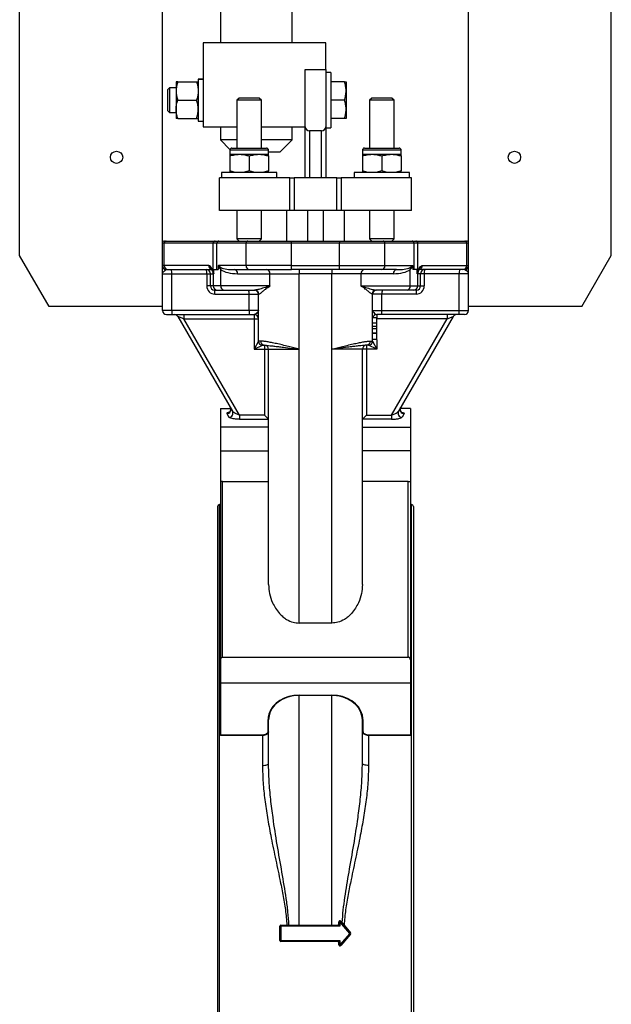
# Model space of a CAD drawing. Header units: millimetres. Extents: x 757 to 3489, y -202 to 2655.
# Tile 12 of 39: x 2398 to 2688, y 874 to 1356. Entities that reach past the tile are written whole.
import ezdxf

# ---------------------------------------------------------------- set-up
doc = ezdxf.new("R2010")
doc.units = ezdxf.units.MM

msp = doc.modelspace()

# ---------------------------------------------------------------- linework, layer by layer
at = {"color": 7, "linetype": 'Continuous', "lineweight": 25}
for p, q in [((2468.16, 1215.64), (2468.16, 1745.64)), ((2618.16, 1215.64), (2618.16, 1745.64)), ((2398.16, 1240.64), (2398.16, 1720.64)), ((2688.16, 1240.64), (2688.16, 1720.64)), ((2496.66, 1701.14), (2496.66, 1344.64)), ((2531.66, 1344.64), (2531.66, 1701.14)), ((2488.16, 1344.64), (2488.16, 1303.64)), ((2548.16, 1344.64), (2488.16, 1344.64)), ((2548.16, 1331.64), (2548.16, 1344.64)), ((2538.16, 1303.64), (2538.16, 1331.64)), ((2538.16, 1331.64), (2548.16, 1331.64)), ((2548.16, 1331.64), (2548.16, 1303.64)), ((2488.16, 1326.94), (2485.66, 1326.94)), ((2485.66, 1326.94), (2488.16, 1326.94)), ((2485.66, 1326.94), (2485.66, 1306.34)), ((2485.66, 1326.94), (2485.66, 1326.94)), ((2485.66, 1326.94), (2488.16, 1326.94)), ((2485.66, 1326.94), (2485.66, 1326.94)), ((2550.66, 1330.14), (2548.16, 1330.14)), ((2550.66, 1330.14), (2550.66, 1303.14)), ((2471.61, 1322.64), (2470.66, 1321.69)), ((2470.66, 1321.69), (2470.66, 1311.59)), ((2474.86, 1322.64), (2471.61, 1322.64)), ((2471.61, 1322.64), (2471.61, 1310.64)), ((2474.86, 1325.64), (2474.86, 1321.14)), ((2474.86, 1321.14), (2474.86, 1312.14)), ((2475.67, 1325.64), (2484.86, 1325.64)), ((2557.36, 1325.64), (2550.66, 1325.64)), ((2558.16, 1325.64), (2558.16, 1321.14)), ((2558.16, 1321.14), (2558.16, 1312.14)), ((2475.67, 1316.64), (2484.86, 1316.64)), ((2505.74, 1317.64), (2504.66, 1316.57)), ((2504.66, 1316.57), (2504.66, 1293.13)), ((2516.66, 1316.57), (2504.66, 1316.57)), ((2506.06, 1317.64), (2505.74, 1317.64)), ((2515.59, 1317.64), (2506.06, 1317.64)), ((2516.66, 1316.57), (2515.59, 1317.64)), ((2516.66, 1293.13), (2516.66, 1316.57)), ((2557.36, 1316.64), (2550.66, 1316.64)), ((2570.74, 1317.64), (2569.66, 1316.57)), ((2569.66, 1316.57), (2569.66, 1293.13)), ((2581.66, 1316.57), (2569.66, 1316.57)), ((2571.06, 1317.64), (2570.74, 1317.64)), ((2580.59, 1317.64), (2571.06, 1317.64)), ((2581.66, 1316.57), (2580.59, 1317.64)), ((2581.66, 1293.13), (2581.66, 1316.57)), ((2470.66, 1311.59), (2471.61, 1310.64)), ((2474.86, 1312.14), (2474.86, 1307.64)), ((2558.16, 1312.14), (2558.16, 1307.64)), ((2471.61, 1310.64), (2474.86, 1310.64)), ((2475.67, 1307.64), (2484.86, 1307.64)), ((2557.36, 1307.64), (2550.66, 1307.64)), ((2485.66, 1306.34), (2488.16, 1306.34)), ((2488.16, 1303.64), (2504.66, 1303.64)), ((2496.66, 1303.64), (2496.66, 1297.14)), ((2516.66, 1303.64), (2538.16, 1303.64)), ((2531.66, 1297.14), (2531.66, 1303.64)), ((2538.16, 1278.63), (2538.16, 1303.64)), ((2548.16, 1303.64), (2548.16, 1278.63)), ((2548.16, 1303.14), (2550.66, 1303.14)), ((2496.66, 1297.14), (2501.25, 1292.55)), ((2504.66, 1297.14), (2496.66, 1297.14)), ((2531.66, 1297.14), (2516.66, 1297.14)), ((2525.66, 1291.14), (2531.66, 1297.14)), ((2546.16, 1301.64), (2540.16, 1301.64)), ((2501.16, 1292.13), (2501.16, 1290.13)), ((2502.16, 1293.13), (2519.16, 1293.13)), ((2520.16, 1290.13), (2520.16, 1292.13)), ((2566.16, 1292.13), (2566.16, 1290.13)), ((2567.16, 1293.13), (2584.16, 1293.13)), ((2585.16, 1290.13), (2585.16, 1292.13)), ((2501.16, 1290.13), (2505.91, 1290.13)), ((2501.16, 1289.29), (2501.16, 1281.98)), ((2505.91, 1290.13), (2515.41, 1290.13)), ((2510.66, 1289.29), (2510.66, 1281.98)), ((2515.41, 1290.13), (2520.16, 1290.13)), ((2525.66, 1291.14), (2520.16, 1291.14)), ((2520.16, 1289.29), (2520.16, 1281.98)), ((2566.16, 1290.13), (2570.91, 1290.13)), ((2566.16, 1289.29), (2566.16, 1281.98)), ((2570.91, 1290.13), (2580.41, 1290.13)), ((2575.66, 1289.29), (2575.66, 1281.98)), ((2580.41, 1290.13), (2585.16, 1290.13)), ((2585.16, 1289.29), (2585.16, 1281.98)), ((2496.16, 1262.63), (2496.16, 1278.63)), ((2530.54, 1278.63), (2496.16, 1278.63)), ((2497.16, 1281.13), (2497.16, 1278.63)), ((2524.16, 1281.13), (2497.16, 1281.13)), ((2524.16, 1278.63), (2524.16, 1281.13)), ((2530.54, 1262.63), (2530.54, 1278.63)), ((2530.54, 1278.63), (2532.66, 1278.63)), ((2532.66, 1278.63), (2532.66, 1262.63)), ((2553.67, 1278.63), (2532.66, 1278.63)), ((2553.67, 1262.63), (2553.67, 1278.63)), ((2553.67, 1278.63), (2555.78, 1278.63)), ((2555.78, 1278.63), (2555.78, 1262.63)), ((2590.16, 1278.63), (2555.78, 1278.63)), ((2562.16, 1281.13), (2562.16, 1278.63)), ((2589.16, 1281.13), (2562.16, 1281.13)), ((2589.16, 1278.63), (2589.16, 1281.13)), ((2590.16, 1262.63), (2590.16, 1278.63)), ((2530.54, 1262.63), (2496.16, 1262.63)), ((2504.66, 1262.63), (2504.66, 1248.72)), ((2516.66, 1248.72), (2516.66, 1262.63)), ((2529.16, 1247.64), (2529.16, 1262.63)), ((2532.66, 1262.63), (2530.54, 1262.63)), ((2553.67, 1262.63), (2532.66, 1262.63)), ((2555.78, 1262.63), (2553.67, 1262.63)), ((2590.16, 1262.63), (2555.78, 1262.63)), ((2557.16, 1262.63), (2557.16, 1247.64)), ((2569.66, 1262.63), (2569.66, 1248.72)), ((2581.66, 1248.72), (2581.66, 1262.63)), ((2504.66, 1248.72), (2505.74, 1247.64)), ((2516.66, 1248.72), (2504.66, 1248.72)), ((2515.59, 1247.64), (2516.66, 1248.72)), ((2569.66, 1248.72), (2570.74, 1247.64)), ((2581.66, 1248.72), (2569.66, 1248.72)), ((2580.59, 1247.64), (2581.66, 1248.72)), ((2469.01, 1246.64), (2468.16, 1246.64)), ((2493, 1246.64), (2469.01, 1246.64)), ((2469.01, 1235.64), (2469.01, 1246.64)), ((2469.16, 1247.64), (2469.98, 1247.64)), ((2469.98, 1247.64), (2493.96, 1247.64)), ((2493, 1232.81), (2493, 1246.64)), ((2494.87, 1246.64), (2493, 1246.64)), ((2493.96, 1247.64), (2495.76, 1247.64)), ((2509.14, 1246.64), (2494.87, 1246.64)), ((2494.87, 1233.64), (2494.87, 1246.64)), ((2495.76, 1247.64), (2510.03, 1247.64)), ((2509.14, 1235.64), (2509.14, 1246.64)), ((2531.41, 1246.64), (2509.14, 1246.64)), ((2510.03, 1247.64), (2531.41, 1247.64)), ((2531.41, 1246.64), (2531.41, 1247.64)), ((2531.41, 1247.64), (2554.91, 1247.64)), ((2531.41, 1235.64), (2531.41, 1246.64)), ((2554.91, 1246.64), (2531.41, 1246.64)), ((2554.91, 1247.64), (2554.91, 1246.64)), ((2554.91, 1247.64), (2576.3, 1247.64)), ((2554.91, 1235.64), (2554.91, 1246.64)), ((2577.19, 1246.64), (2554.91, 1246.64)), ((2576.3, 1247.64), (2590.57, 1247.64)), ((2577.19, 1235.64), (2577.19, 1246.64)), ((2591.46, 1246.64), (2577.19, 1246.64)), ((2590.57, 1247.64), (2592.36, 1247.64)), ((2591.46, 1233.64), (2591.46, 1246.64)), ((2593.33, 1246.64), (2591.46, 1246.64)), ((2592.36, 1247.64), (2616.34, 1247.64)), ((2593.33, 1232.81), (2593.33, 1246.64)), ((2617.31, 1246.64), (2593.33, 1246.64)), ((2616.34, 1247.64), (2617.16, 1247.64)), ((2617.31, 1235.64), (2617.31, 1246.64)), ((2618.16, 1246.64), (2617.31, 1246.64)), ((2412.6, 1215.64), (2398.16, 1240.64)), ((2673.73, 1215.64), (2688.16, 1240.64)), ((2469.01, 1235.64), (2468.2, 1235.64)), ((2490.86, 1235.64), (2469.01, 1235.64)), ((2495.49, 1235.22), (2495.49, 1233.64)), ((2509.14, 1235.64), (2495.55, 1235.64)), ((2531.41, 1235.64), (2509.14, 1235.64)), ((2531.41, 1233.64), (2531.41, 1235.64)), ((2531.41, 1235.64), (2554.91, 1235.64)), ((2554.91, 1233.64), (2554.91, 1235.64)), ((2554.91, 1235.64), (2577.19, 1235.64)), ((2577.19, 1235.64), (2590.77, 1235.64)), ((2590.84, 1235.22), (2590.84, 1233.64)), ((2595.46, 1235.64), (2617.31, 1235.64)), ((2617.31, 1235.64), (2618.13, 1235.64)), ((2468.16, 1231.64), (2472.73, 1231.64)), ((2469.88, 1233.57), (2470.2, 1233.64)), ((2470.2, 1233.64), (2470.95, 1233.64)), ((2470.95, 1233.64), (2492.24, 1233.64)), ((2472.73, 1231.64), (2489.84, 1231.64)), ((2472.73, 1213.64), (2472.73, 1231.64)), ((2489.84, 1231.64), (2491.66, 1231.64)), ((2489.84, 1231.64), (2489.84, 1225.64)), ((2491.66, 1225.64), (2491.66, 1231.64)), ((2493.06, 1231.64), (2493.06, 1225.64)), ((2493.32, 1231.98), (2493.32, 1233.64)), ((2493.32, 1233.64), (2495.49, 1233.64)), ((2496.72, 1225.64), (2496.72, 1233.68)), ((2503.54, 1233.64), (2510.92, 1233.64)), ((2504.98, 1231.64), (2520.79, 1231.64)), ((2510.92, 1233.64), (2531.41, 1233.64)), ((2520.79, 1231.64), (2535.16, 1231.64)), ((2520.79, 1225.64), (2520.79, 1231.64)), ((2554.91, 1233.64), (2531.41, 1233.64)), ((2535.16, 1233.64), (2535.16, 1231.64)), ((2551.16, 1231.64), (2535.16, 1231.64)), ((2535.16, 1194.64), (2535.16, 1231.64)), ((2551.16, 1233.64), (2551.16, 1231.64)), ((2565.53, 1231.64), (2551.16, 1231.64)), ((2551.16, 1194.64), (2551.16, 1231.64)), ((2575.41, 1233.64), (2554.91, 1233.64)), ((2565.53, 1225.64), (2565.53, 1231.64)), ((2581.35, 1231.64), (2565.53, 1231.64)), ((2582.78, 1233.64), (2575.41, 1233.64)), ((2589.61, 1225.64), (2589.61, 1233.68)), ((2593.01, 1233.64), (2590.84, 1233.64)), ((2593.01, 1231.98), (2593.01, 1233.64)), ((2593.26, 1225.64), (2593.26, 1231.64)), ((2615.38, 1233.64), (2594.08, 1233.64)), ((2594.66, 1225.64), (2594.66, 1231.64)), ((2596.49, 1231.64), (2594.66, 1231.64)), ((2596.49, 1231.64), (2596.49, 1225.64)), ((2613.6, 1231.64), (2596.49, 1231.64)), ((2613.6, 1213.64), (2613.6, 1231.64)), ((2618.16, 1231.64), (2613.6, 1231.64)), ((2616.13, 1233.64), (2615.38, 1233.64)), ((2616.44, 1233.57), (2616.13, 1233.64)), ((2491.66, 1225.64), (2489.84, 1225.64)), ((2520.79, 1225.64), (2496.72, 1225.64)), ((2565.53, 1225.64), (2589.61, 1225.64)), ((2594.66, 1225.64), (2596.49, 1225.64)), ((2493.66, 1223.64), (2495.06, 1223.64)), ((2493.84, 1221.64), (2510.6, 1221.64)), ((2495.06, 1223.64), (2498.16, 1223.64)), ((2498.16, 1223.64), (2513.43, 1223.64)), ((2510.6, 1213.64), (2510.6, 1221.64)), ((2510.6, 1221.64), (2515.16, 1221.64)), ((2515.16, 1198.64), (2515.16, 1221.64)), ((2515.16, 1221.64), (2515.41, 1221.64)), ((2571.16, 1221.64), (2570.92, 1221.64)), ((2571.16, 1198.64), (2571.16, 1221.64)), ((2575.73, 1221.64), (2571.16, 1221.64)), ((2588.17, 1223.64), (2572.89, 1223.64)), ((2575.73, 1213.64), (2575.73, 1221.64)), ((2592.49, 1221.64), (2575.73, 1221.64)), ((2591.26, 1223.64), (2588.17, 1223.64)), ((2592.66, 1223.64), (2591.26, 1223.64)), ((2468.16, 1215.64), (2412.6, 1215.64)), ((2468.16, 1213.64), (2468.16, 1215.64)), ((2673.73, 1215.64), (2618.16, 1215.64)), ((2618.16, 1213.64), (2618.16, 1215.64)), ((2472.73, 1213.64), (2468.16, 1213.64)), ((2470.16, 1211.64), (2472.9, 1211.64)), ((2510.6, 1213.64), (2472.73, 1213.64)), ((2472.9, 1211.64), (2510.77, 1211.64)), ((2478.63, 1209.64), (2475.74, 1210.64)), ((2475.74, 1210.64), (2502.48, 1164.32)), ((2478.63, 1211.64), (2478.63, 1209.64)), ((2515.16, 1213.64), (2510.6, 1213.64)), ((2510.77, 1211.64), (2513.16, 1211.64)), ((2513.16, 1211.64), (2513.16, 1209.64)), ((2571.16, 1213.64), (2575.73, 1213.64)), ((2575.55, 1211.64), (2573.16, 1211.64)), ((2613.42, 1211.64), (2575.55, 1211.64)), ((2575.73, 1213.64), (2613.6, 1213.64)), ((2610.59, 1210.64), (2583.84, 1164.32)), ((2607.7, 1211.64), (2607.7, 1209.64)), ((2607.7, 1209.64), (2610.59, 1210.64)), ((2616.16, 1211.64), (2613.42, 1211.64)), ((2613.6, 1213.64), (2618.16, 1213.64)), ((2478.63, 1209.64), (2513.16, 1209.64)), ((2505.95, 1162.32), (2478.63, 1209.64)), ((2513.16, 1209.64), (2515.16, 1209.64)), ((2513.16, 1209.64), (2513.16, 1194.64)), ((2573.16, 1210.04), (2571.16, 1210.04)), ((2573.16, 1207.44), (2571.16, 1207.44)), ((2573.16, 1207.41), (2571.16, 1207.41)), ((2573.16, 1205.75), (2571.16, 1205.75)), ((2607.7, 1209.64), (2573.16, 1209.64)), ((2573.16, 1204.71), (2573.16, 1205.75)), ((2580.38, 1162.32), (2607.7, 1209.64)), ((2573.16, 1204.71), (2571.16, 1204.71)), ((2573.16, 1202.57), (2571.16, 1202.57)), ((2573.16, 1202.37), (2571.16, 1202.37)), ((2515.16, 1198.64), (2513.16, 1194.64)), ((2513.16, 1194.64), (2517.16, 1196.64)), ((2516.31, 1198.64), (2515.16, 1198.64)), ((2517.16, 1196.64), (2518.19, 1196.64)), ((2518.16, 1196.64), (2518.16, 1194.64)), ((2518.19, 1196.64), (2518.37, 1196.63)), ((2568.13, 1196.64), (2567.93, 1196.63)), ((2569.16, 1196.64), (2568.13, 1196.64)), ((2568.16, 1196.64), (2568.16, 1194.64)), ((2573.16, 1194.64), (2569.16, 1196.64)), ((2570.02, 1198.64), (2571.16, 1198.64)), ((2573.16, 1199.38), (2571.16, 1199.38)), ((2571.16, 1198.64), (2573.16, 1194.64)), ((2513.16, 1194.64), (2518.16, 1194.64)), ((2518.16, 1194.64), (2520.16, 1194.64)), ((2518.16, 1194.64), (2518.16, 1162.32)), ((2520.16, 1194.64), (2535.16, 1194.64)), ((2520.16, 1079.48), (2520.16, 1194.64)), ((2535.16, 1060.56), (2535.16, 1194.64)), ((2566.16, 1194.64), (2551.16, 1194.64)), ((2551.16, 1060.56), (2551.16, 1194.64)), ((2566.16, 1079.48), (2566.16, 1194.64)), ((2568.16, 1194.64), (2566.16, 1194.64)), ((2573.16, 1194.64), (2568.16, 1194.64)), ((2568.16, 1194.64), (2568.16, 1162.32)), ((2496.66, 1165.65), (2501.61, 1165.65)), ((2496.66, 1165.65), (2496.66, 1156.53)), ((2499.71, 1163.17), (2500.75, 1161.38)), ((2505.95, 1162.32), (2505.95, 1160.39)), ((2518.16, 1162.32), (2505.95, 1162.32)), ((2518.16, 1162.32), (2520.1, 1160.39)), ((2568.16, 1162.32), (2566.23, 1160.39)), ((2568.16, 1162.32), (2580.38, 1162.32)), ((2580.38, 1162.32), (2580.38, 1160.39)), ((2589.66, 1165.65), (2584.72, 1165.65)), ((2586.61, 1163.17), (2585.57, 1161.38)), ((2589.66, 1165.65), (2589.66, 1156.53)), ((2505.95, 1160.39), (2520.1, 1160.39)), ((2580.38, 1160.39), (2566.23, 1160.39)), ((2496.66, 1156.53), (2496.66, 1144.96)), ((2520.16, 1156.53), (2496.66, 1156.53)), ((2566.16, 1156.53), (2589.66, 1156.53)), ((2589.66, 1156.53), (2589.66, 1144.96)), ((2496.66, 1144.96), (2520.16, 1144.96)), ((2496.66, 1144.96), (2496.66, 1129.76)), ((2589.66, 1144.96), (2566.16, 1144.96)), ((2589.66, 1144.96), (2589.66, 1129.76)), ((2496.66, 1129.76), (2496.66, 1042.58)), ((2497.66, 1043.9), (2497.66, 1129.95)), ((2497.66, 1129.95), (2520.16, 1129.95)), ((2588.66, 1129.95), (2566.16, 1129.95)), ((2588.66, 1043.9), (2588.66, 1129.95)), ((2589.66, 1129.76), (2589.66, 1042.58)), ((2496.66, 1118.64), (2496.16, 1118.64)), ((2590.16, 1118.64), (2589.66, 1118.64)), ((2495.16, 1117.64), (2495.16, 699.64)), ((2591.16, 1117.64), (2591.16, 699.64)), ((2551.16, 1060.56), (2535.16, 1060.56)), ((2496.66, 1042.58), (2496.66, 1031.21)), ((2497.66, 1043.9), (2588.66, 1043.9)), ((2589.66, 1042.58), (2589.66, 1031.21)), ((2589.66, 1031.21), (2496.66, 1031.21)), ((2496.66, 1031.21), (2496.66, 1005.88)), ((2589.66, 1031.21), (2589.66, 1005.88)), ((2535.16, 1025.34), (2551.16, 1025.34)), ((2535.16, 1025.34), (2535.16, 1025.15)), ((2551.16, 1025.15), (2535.16, 1025.15)), ((2535.16, 912.64), (2535.16, 1025.15)), ((2551.16, 1025.34), (2551.16, 1025.15)), ((2551.16, 912.64), (2551.16, 1025.15)), ((2519.91, 1007.61), (2519.91, 1013.34)), ((2520.16, 992.03), (2520.16, 1013.14)), ((2566.16, 992.03), (2566.16, 1013.14)), ((2566.41, 1013.34), (2566.41, 1007.61)), ((2496.66, 1005.88), (2517.16, 1005.88)), ((2496.66, 1005.57), (2496.66, 1005.88)), ((2517.16, 1005.57), (2496.66, 1005.57)), ((2517.16, 1005.88), (2517.16, 1005.57)), ((2517.16, 1005.57), (2517.16, 990.85)), ((2569.16, 1005.88), (2589.66, 1005.88)), ((2569.16, 1005.88), (2569.16, 1005.57)), ((2569.16, 1005.57), (2569.16, 990.85)), ((2589.66, 1005.57), (2569.16, 1005.57)), ((2589.66, 1005.88), (2589.66, 1005.57)), ((2526.16, 912.14), (2525.66, 912.14)), ((2525.66, 905.14), (2525.66, 912.14)), ((2526.16, 912.64), (2526.16, 912.14)), ((2526.16, 912.64), (2554.16, 912.64)), ((2526.16, 912.14), (2526.16, 905.14)), ((2555.16, 912.14), (2526.16, 912.14)), ((2555.16, 912.14), (2554.16, 912.64)), ((2555.16, 914.29), (2554.66, 914.29)), ((2554.66, 913.14), (2554.66, 914.29)), ((2554.66, 913.14), (2555.16, 912.14)), ((2555.54, 914.62), (2555.16, 914.29)), ((2555.16, 914.29), (2555.16, 912.14)), ((2560, 908.64), (2555.16, 914.29)), ((2555.54, 914.62), (2560.38, 908.97)), ((2555.16, 903), (2560, 908.64)), ((2560.38, 908.32), (2555.54, 902.67)), ((2560, 908.64), (2560.38, 908.97)), ((2560.38, 908.32), (2560, 908.64)), ((2525.66, 905.14), (2526.16, 905.14)), ((2526.16, 905.14), (2526.16, 904.64)), ((2526.16, 905.14), (2555.16, 905.14)), ((2554.16, 904.64), (2526.16, 904.64)), ((2554.16, 904.64), (2555.16, 905.14)), ((2555.16, 905.14), (2554.66, 904.14)), ((2554.66, 903), (2554.66, 904.14)), ((2554.66, 903), (2555.16, 903)), ((2555.16, 905.14), (2555.16, 903)), ((2555.16, 903), (2555.54, 902.67))]:
    msp.add_line(p, q, dxfattribs=at)
at = {"color": 8, "linetype": 'Continuous', "lineweight": 25}
for p, q in [((2540.16, 1301.64), (2540.16, 1278.63)), ((2546.16, 1278.63), (2546.16, 1301.64)), ((2520.16, 1292.13), (2501.16, 1292.13)), ((2585.16, 1292.13), (2566.16, 1292.13)), ((2539.16, 1262.63), (2539.16, 1247.64)), ((2547.16, 1247.64), (2547.16, 1262.63)), ((2491.66, 1231.64), (2493.06, 1231.64)), ((2492.93, 1232.48), (2493.02, 1232.23)), ((2493.06, 1231.64), (2493.29, 1231.64)), ((2593.26, 1231.64), (2593.03, 1231.64)), ((2594.66, 1231.64), (2593.26, 1231.64)), ((2593.4, 1232.48), (2593.3, 1232.23)), ((2493.06, 1225.64), (2491.66, 1225.64)), ((2496.72, 1225.64), (2493.06, 1225.64)), ((2589.61, 1225.64), (2593.26, 1225.64)), ((2593.26, 1225.64), (2594.66, 1225.64)), ((2573.16, 1211.64), (2573.16, 1209.78)), ((2573.16, 1199.21), (2573.16, 1194.64)), ((2496.16, 698.64), (2496.16, 1118.64)), ((2590.16, 698.64), (2590.16, 1118.64))]:
    msp.add_line(p, q, dxfattribs=at)
at = {"color": 7, "linetype": 'Continuous', "lineweight": 25, "flags": 128}
for points in [[(2470.2, 1233.64), (2469.81, 1233.68), (2469.71, 1233.7)], [(2517.16, 990.85), (2517.75, 990.88), (2518.31, 990.94), (2518.83, 991.05), (2519.28, 991.2), (2519.66, 991.38), (2519.93, 991.58), (2520.11, 991.8), (2520.16, 992.03)], [(2569.16, 990.85), (2568.58, 990.88), (2568.01, 990.94), (2567.5, 991.05), (2567.04, 991.2), (2566.67, 991.38), (2566.39, 991.58), (2566.22, 991.8), (2566.16, 992.03)]]:
    msp.add_lwpolyline(points, dxfattribs=at)
at = {"color": 7, "linetype": 'Continuous', "lineweight": 25}
for centre in [(2445.66, 1288.64), (2640.66, 1288.64)]:
    msp.add_circle(centre, 3, dxfattribs=at)
for centre, radius, start, end in [((2540.16, 1303.64), 2, 180, 270), ((2546.16, 1303.64), 2, 270, 0), ((2502.16, 1292.13), 1, 90, 180), ((2519.16, 1292.13), 1, 0, 90), ((2567.16, 1292.13), 1, 90, 180), ((2584.16, 1292.13), 1, 0, 90), ((2469.16, 1246.64), 1, 90, 180), ((2470, 1246.66), 0.983, 91.0102, 180.9758), ((2493.98, 1246.66), 0.983, 91.0102, 180.9758), ((2495.82, 1246.7), 0.95, 93.4891, 183.1084), ((2510.08, 1246.7), 0.95, 93.4891, 183.1084), ((2576.24, 1246.7), 0.95, 356.8916, 86.5109), ((2590.51, 1246.7), 0.95, 356.8916, 86.5109), ((2592.35, 1246.66), 0.983, 359.0242, 88.9898), ((2616.33, 1246.66), 0.983, 359.0242, 88.9898), ((2617.16, 1246.64), 1, 0, 90), ((2470.12, 1235.51), 1.96, 180.6993, 262.9428), ((2470.98, 1235.61), 1.97, 179.0242, 268.9898), ((2494.91, 1234.39), 1.94, 338.5588, 8.0252), ((2511.03, 1235.54), 1.9, 176.8916, 266.5109), ((2575.29, 1235.54), 1.9, 273.4891, 3.1084), ((2591.41, 1234.39), 1.94, 171.9748, 201.4412), ((2615.34, 1235.61), 1.97, 271.0102, 0.9758), ((2616.13, 1235.64), 2, 270.043, 0.043), ((2616.2, 1235.51), 1.96, 277.0572, 359.3007), ((2466.86, 1232.14), 5.89, 355.1662, 14.7959), ((2489.66, 1231.64), 2, 0, 90), ((2483.97, 1232.14), 5.89, 355.1662, 14.7959), ((2491.06, 1231.64), 2, 0, 23.8999), ((2494.47, 1232.58), 1.49, 171.264, 193.7559), ((2503.2, 1231.89), 1.79, 352.2346, 79.1609), ((2519.02, 1231.89), 1.79, 352.2346, 79.1609), ((2567.31, 1231.89), 1.79, 100.8391, 187.7654), ((2583.12, 1231.89), 1.79, 100.8391, 187.7654), ((2595.26, 1231.64), 2, 155.5572, 180), ((2591.85, 1232.58), 1.49, 346.2441, 8.736), ((2596.66, 1231.64), 2, 90, 180), ((2602.36, 1232.14), 5.89, 165.2041, 184.8338), ((2619.47, 1232.14), 5.89, 165.2041, 184.8338), ((2493.84, 1225.64), 4, 180, 270), ((2493.66, 1225.64), 2, 180, 270), ((2495.06, 1225.64), 2, 180, 270), ((2498.49, 1225.4), 1.79, 172.2346, 259.1609), ((2587.83, 1225.4), 1.79, 280.8391, 7.7654), ((2591.26, 1225.64), 2, 270, 0), ((2592.49, 1225.64), 4, 270, 0), ((2592.66, 1225.64), 2, 270, 0), ((2487.97, 1222.14), 5.89, 355.1662, 14.7959), ((2504.73, 1222.14), 5.89, 355.1662, 14.7959), ((2513.16, 1221.64), 2, 0, 90), ((2513.42, 1221.66), 1.99, 359.6496, 89.6452), ((2572.91, 1221.66), 1.99, 90.3548, 180.3504), ((2573.16, 1221.64), 2, 90, 180), ((2581.59, 1222.14), 5.89, 165.2041, 184.8338), ((2598.36, 1222.14), 5.89, 165.2041, 184.8338), ((2470.16, 1213.64), 2, 180, 270), ((2478.59, 1213.15), 5.89, 175.1662, 194.7959), ((2474.01, 1209.64), 2, 30, 90), ((2516.47, 1213.15), 5.89, 175.1662, 194.7959), ((2513.16, 1209.64), 2, 0, 90), ((2573.16, 1209.64), 2, 90, 168.5446), ((2569.86, 1213.15), 5.89, 345.2041, 4.8338), ((2612.32, 1209.64), 2, 90, 150), ((2607.73, 1213.15), 5.89, 345.2041, 4.8338), ((2616.16, 1213.64), 2, 270, 0), ((2517.16, 1198.64), 2, 180, 270), ((2518.25, 1198.59), 1.95, 178.3635, 268.2642), ((2518.16, 1194.64), 2, 0, 90), ((2568.16, 1194.64), 2, 90, 180), ((2568.07, 1198.59), 1.95, 271.7358, 1.6365), ((2569.16, 1198.64), 2, 270, 0), ((2499.69, 1165.16), 2, 270.6232, 28.6724), ((2500.72, 1163.38), 2, 270.8215, 28.2412), ((2585.6, 1163.38), 2, 151.7588, 269.1785), ((2586.64, 1165.16), 2, 151.3276, 269.3768), ((2496.16, 1117.64), 1, 90, 180), ((2590.16, 1117.64), 1, 0, 90), ((2519.94, 1013.11), 0.228, 7.6636, 96.0152), ((2566.39, 1013.11), 0.228, 83.9848, 172.3364), ((2519.94, 1007.38), 0.228, 7.6636, 96.0152), ((2566.39, 1007.38), 0.228, 83.9848, 172.3364), ((2526.16, 912.14), 0.5, 90, 180), ((2554.16, 913.14), 0.5, 270, 0), ((2555.16, 914.29), 0.5, 40.6013, 180), ((2560, 908.64), 0.5, 319.3987, 40.6013), ((2526.16, 905.14), 0.5, 180, 270), ((2554.16, 904.14), 0.5, 0, 90), ((2555.16, 903), 0.5, 180, 319.3987)]:
    msp.add_arc(centre, radius, start, end, dxfattribs=at)
at = {"color": 8, "linetype": 'Continuous', "lineweight": 25}
for centre, start, end in [((2470.2, 1235.64), 179.974, 255.9609), ((2492.86, 1235.63), 179.4764, 248.6848), ((2593.46, 1235.63), 291.3642, 0.5232)]:
    msp.add_arc(centre, 2, start, end, dxfattribs=at)
at = {"color": 7, "linetype": 'Continuous', "lineweight": 25}
for centre, major_axis, ratio, start_param, end_param in [((2503.54, 1235.64), (7.7, 0), 0.259855, 3.654732, 4.712389), ((2582.78, 1235.64), (7.7, 0), 0.259855, 4.712389, 5.770046), ((2504.98, 1235.64), (9.48, 0), 0.422003, 3.654732, 4.712389), ((2581.35, 1235.64), (9.48, 0), 0.422003, 4.712389, 5.770046), ((2535.16, 1013.14), (15, 0), 0.800162, 1.82289, 3.141593), ((2535.16, 1013.34), (15.25, 0), 0.787045, 1.570796, 2.918529), ((2551.16, 1013.34), (15.25, 0), 0.787045, 0.175661, 1.570796), ((2551.16, 1013.14), (15, 0), 0.800162, 0, 1.365743)]:
    msp.add_ellipse(centre, major_axis=major_axis, ratio=ratio, start_param=start_param, end_param=end_param, dxfattribs=at)
at = {"color": 8, "linetype": 'Continuous', "lineweight": 25}
for centre, major_axis, ratio, start_param, end_param in [((2535.16, 1013.14), (15, 0), 0.800162, 1.570796, 1.82289), ((2551.16, 1013.14), (15, 0), 0.800162, 1.365743, 1.570796), ((2535.16, 1013.34), (15.25, 0), 0.787045, 2.918529, 3.141593), ((2551.16, 1013.34), (15.25, 0), 0.787045, 0, 0.175661)]:
    msp.add_ellipse(centre, major_axis=major_axis, ratio=ratio, start_param=start_param, end_param=end_param, dxfattribs=at)
at = {"color": 7, "linetype": 'Continuous', "lineweight": 25}
for points, knots in [([(2475.67, 1325.64), (2475.44, 1324.91), (2474.99, 1323.44), (2474.9, 1321.91), (2474.86, 1321.14)], [0, 0, 0, 0, 0.495458, 1, 1, 1, 1]), ([(2475.67, 1325.64), (2475.35, 1325.64), (2474.92, 1325.64), (2474.87, 1325.64), (2474.86, 1325.64)], [0, 0, 0, 0, 0.731393, 1, 1, 1, 1]), ([(2474.86, 1321.14), (2474.86, 1321.04), (2474.87, 1320.23), (2475.05, 1318.71), (2475.46, 1317.34), (2475.67, 1316.64)], [0, 0, 0, 0, 0.07009, 0.530784, 1, 1, 1, 1]), ([(2484.86, 1325.64), (2485.08, 1324.91), (2485.54, 1323.44), (2485.62, 1321.91), (2485.66, 1321.14)], [0, 0, 0, 0, 0.495458, 1, 1, 1, 1]), ([(2484.86, 1325.64), (2485.17, 1325.64), (2485.61, 1325.64), (2485.65, 1325.64), (2485.66, 1325.64)], [0, 0, 0, 0, 0.731393, 1, 1, 1, 1]), ([(2485.66, 1321.14), (2485.66, 1321.04), (2485.65, 1320.23), (2485.48, 1318.71), (2485.07, 1317.34), (2484.86, 1316.64)], [0, 0, 0, 0, 0.07009, 0.530784, 1, 1, 1, 1]), ([(2558.16, 1321.14), (2558.16, 1321.25), (2558.15, 1322.06), (2557.98, 1323.58), (2557.57, 1324.95), (2557.36, 1325.64)], [0, 0, 0, 0, 0.07009, 0.5307844, 1, 1, 1, 1]), ([(2557.36, 1325.64), (2557.48, 1325.64), (2557.95, 1325.64), (2558.07, 1325.64), (2558.16, 1325.64)], [0, 0, 0, 0, 0.257551, 1, 1, 1, 1]), ([(2557.36, 1316.64), (2557.58, 1317.37), (2558.04, 1318.85), (2558.12, 1320.37), (2558.16, 1321.14)], [0, 0, 0, 0, 0.495458, 1, 1, 1, 1]), ([(2474.86, 1312.14), (2474.86, 1312.25), (2474.87, 1313.06), (2475.05, 1314.58), (2475.46, 1315.95), (2475.67, 1316.64)], [0, 0, 0, 0, 0.07009, 0.5307844, 1, 1, 1, 1]), ([(2485.66, 1312.14), (2485.66, 1312.25), (2485.65, 1313.06), (2485.48, 1314.58), (2485.07, 1315.95), (2484.86, 1316.64)], [0, 0, 0, 0, 0.07009, 0.530784, 1, 1, 1, 1]), ([(2558.16, 1312.14), (2558.16, 1312.25), (2558.15, 1313.06), (2557.98, 1314.58), (2557.57, 1315.95), (2557.36, 1316.64)], [0, 0, 0, 0, 0.07009, 0.530784, 1, 1, 1, 1]), ([(2475.67, 1307.64), (2475.44, 1308.37), (2474.99, 1309.85), (2474.9, 1311.37), (2474.86, 1312.14)], [0, 0, 0, 0, 0.495458, 1, 1, 1, 1]), ([(2484.86, 1307.64), (2485.08, 1308.37), (2485.54, 1309.85), (2485.62, 1311.37), (2485.66, 1312.14)], [0, 0, 0, 0, 0.495458, 1, 1, 1, 1]), ([(2557.36, 1307.64), (2557.58, 1308.37), (2558.04, 1309.85), (2558.12, 1311.37), (2558.16, 1312.14)], [0, 0, 0, 0, 0.495458, 1, 1, 1, 1]), ([(2475.67, 1307.64), (2475.35, 1307.64), (2474.92, 1307.64), (2474.87, 1307.64), (2474.86, 1307.64)], [0, 0, 0, 0, 0.731393, 1, 1, 1, 1]), ([(2484.86, 1307.64), (2485.17, 1307.64), (2485.61, 1307.64), (2485.65, 1307.64), (2485.66, 1307.64)], [0, 0, 0, 0, 0.7313926, 1, 1, 1, 1]), ([(2558.16, 1307.64), (2558.07, 1307.64), (2557.95, 1307.64), (2557.48, 1307.64), (2557.36, 1307.64)], [0, 0, 0, 0, 0.742449, 1, 1, 1, 1]), ([(2501.16, 1289.29), (2501.93, 1289.52), (2503.49, 1290), (2505.1, 1290.09), (2505.91, 1290.13)], [0, 0, 0, 0, 0.495458, 1, 1, 1, 1]), ([(2501.16, 1290.13), (2501.16, 1290.13), (2501.16, 1290.09), (2501.16, 1289.63), (2501.16, 1289.29)], [0, 0, 0, 0, 0.227856, 1, 1, 1, 1]), ([(2505.91, 1290.13), (2506.03, 1290.13), (2506.88, 1290.13), (2508.49, 1289.94), (2509.93, 1289.51), (2510.66, 1289.29)], [0, 0, 0, 0, 0.070092, 0.530785, 1, 1, 1, 1]), ([(2510.66, 1289.29), (2511.43, 1289.52), (2512.99, 1290), (2514.6, 1290.09), (2515.41, 1290.13)], [0, 0, 0, 0, 0.495458, 1, 1, 1, 1]), ([(2515.41, 1290.13), (2515.53, 1290.13), (2516.38, 1290.13), (2517.99, 1289.94), (2519.43, 1289.51), (2520.16, 1289.29)], [0, 0, 0, 0, 0.070092, 0.530785, 1, 1, 1, 1]), ([(2520.16, 1289.29), (2520.16, 1289.63), (2520.16, 1290.09), (2520.16, 1290.13), (2520.16, 1290.13)], [0, 0, 0, 0, 0.772144, 1, 1, 1, 1]), ([(2566.16, 1289.29), (2566.93, 1289.52), (2568.49, 1290), (2570.1, 1290.09), (2570.91, 1290.13)], [0, 0, 0, 0, 0.495458, 1, 1, 1, 1]), ([(2566.16, 1290.13), (2566.16, 1290.13), (2566.16, 1290.09), (2566.16, 1289.63), (2566.16, 1289.29)], [0, 0, 0, 0, 0.227856, 1, 1, 1, 1]), ([(2570.91, 1290.13), (2571.03, 1290.13), (2571.88, 1290.13), (2573.49, 1289.94), (2574.93, 1289.51), (2575.66, 1289.29)], [0, 0, 0, 0, 0.070092, 0.530785, 1, 1, 1, 1]), ([(2575.66, 1289.29), (2576.43, 1289.52), (2577.99, 1290), (2579.6, 1290.09), (2580.41, 1290.13)], [0, 0, 0, 0, 0.495458, 1, 1, 1, 1]), ([(2580.41, 1290.13), (2580.53, 1290.13), (2581.38, 1290.13), (2582.99, 1289.94), (2584.43, 1289.51), (2585.16, 1289.29)], [0, 0, 0, 0, 0.070092, 0.530785, 1, 1, 1, 1]), ([(2585.16, 1289.29), (2585.16, 1289.63), (2585.16, 1290.09), (2585.16, 1290.13), (2585.16, 1290.13)], [0, 0, 0, 0, 0.772144, 1, 1, 1, 1]), ([(2505.91, 1281.13), (2505.8, 1281.14), (2504.95, 1281.14), (2503.34, 1281.33), (2501.89, 1281.76), (2501.16, 1281.98)], [0, 0, 0, 0, 0.070092, 0.530785, 1, 1, 1, 1]), ([(2501.16, 1281.98), (2501.16, 1281.64), (2501.16, 1281.19), (2501.16, 1281.15), (2501.16, 1281.13)], [0, 0, 0, 0, 0.753654, 1, 1, 1, 1]), ([(2510.66, 1281.98), (2509.89, 1281.75), (2508.33, 1281.27), (2506.72, 1281.18), (2505.91, 1281.13)], [0, 0, 0, 0, 0.495458, 1, 1, 1, 1]), ([(2515.41, 1281.13), (2515.3, 1281.14), (2514.45, 1281.14), (2512.84, 1281.33), (2511.39, 1281.76), (2510.66, 1281.98)], [0, 0, 0, 0, 0.070092, 0.530785, 1, 1, 1, 1]), ([(2520.16, 1281.98), (2519.39, 1281.75), (2517.83, 1281.27), (2516.22, 1281.18), (2515.41, 1281.13)], [0, 0, 0, 0, 0.495458, 1, 1, 1, 1]), ([(2520.16, 1281.13), (2520.16, 1281.15), (2520.16, 1281.19), (2520.16, 1281.64), (2520.16, 1281.98)], [0, 0, 0, 0, 0.246346, 1, 1, 1, 1]), ([(2570.91, 1281.13), (2570.8, 1281.14), (2569.95, 1281.14), (2568.34, 1281.33), (2566.89, 1281.76), (2566.16, 1281.98)], [0, 0, 0, 0, 0.070092, 0.530785, 1, 1, 1, 1]), ([(2566.16, 1281.98), (2566.16, 1281.64), (2566.16, 1281.19), (2566.16, 1281.15), (2566.16, 1281.13)], [0, 0, 0, 0, 0.753654, 1, 1, 1, 1]), ([(2575.66, 1281.98), (2574.89, 1281.75), (2573.33, 1281.27), (2571.72, 1281.18), (2570.91, 1281.13)], [0, 0, 0, 0, 0.495458, 1, 1, 1, 1]), ([(2580.41, 1281.13), (2580.3, 1281.14), (2579.45, 1281.14), (2577.84, 1281.33), (2576.39, 1281.76), (2575.66, 1281.98)], [0, 0, 0, 0, 0.070092, 0.530785, 1, 1, 1, 1]), ([(2585.16, 1281.98), (2584.39, 1281.75), (2582.83, 1281.27), (2581.22, 1281.18), (2580.41, 1281.13)], [0, 0, 0, 0, 0.495458, 1, 1, 1, 1]), ([(2585.16, 1281.13), (2585.16, 1281.15), (2585.16, 1281.19), (2585.16, 1281.64), (2585.16, 1281.98)], [0, 0, 0, 0, 0.2463464, 1, 1, 1, 1]), ([(2493, 1232.81), (2492.78, 1233.27), (2492.35, 1234.19), (2491.65, 1235.33), (2491.13, 1235.54), (2490.86, 1235.64)], [0, 0, 0, 0, 0.322385, 0.648419, 1, 1, 1, 1]), ([(2495.55, 1235.64), (2495.55, 1235.64), (2495.53, 1235.6), (2495.5, 1235.46), (2495.49, 1235.31), (2495.49, 1235.22)], [0, 0, 0, 0, 0.019637, 0.403742, 1, 1, 1, 1]), ([(2495.49, 1235.22), (2495.66, 1234.92), (2496, 1234.32), (2496.48, 1233.89), (2496.72, 1233.68)], [0, 0, 0, 0, 0.50201, 1, 1, 1, 1]), ([(2496.84, 1234.66), (2496.68, 1234.74), (2496.41, 1234.87), (2496.09, 1235.05), (2495.89, 1235.19), (2495.76, 1235.3), (2495.66, 1235.39), (2495.6, 1235.47), (2495.57, 1235.55), (2495.55, 1235.6), (2495.55, 1235.63), (2495.55, 1235.64)], [0, 0, 0, 0, 0.331402, 0.553076, 0.70134, 0.800999, 0.868689, 0.937145, 0.964859, 0.987547, 1, 1, 1, 1]), ([(2589.49, 1234.66), (2589.65, 1234.74), (2589.91, 1234.87), (2590.23, 1235.05), (2590.44, 1235.19), (2590.57, 1235.3), (2590.66, 1235.39), (2590.72, 1235.47), (2590.76, 1235.55), (2590.77, 1235.6), (2590.77, 1235.63), (2590.77, 1235.64)], [0, 0, 0, 0, 0.331402, 0.553076, 0.70134, 0.800999, 0.868689, 0.937145, 0.964859, 0.987547, 1, 1, 1, 1]), ([(2590.84, 1235.22), (2590.67, 1234.92), (2590.33, 1234.32), (2589.85, 1233.89), (2589.61, 1233.68)], [0, 0, 0, 0, 0.50201, 1, 1, 1, 1]), ([(2590.77, 1235.64), (2590.77, 1235.64), (2590.79, 1235.6), (2590.83, 1235.46), (2590.83, 1235.31), (2590.84, 1235.22)], [0, 0, 0, 0, 0.0196368, 0.4037419, 1, 1, 1, 1]), ([(2593.33, 1232.81), (2593.54, 1233.27), (2593.97, 1234.19), (2594.68, 1235.33), (2595.19, 1235.54), (2595.46, 1235.64)], [0, 0, 0, 0, 0.322385, 0.648419, 1, 1, 1, 1]), ([(2468.16, 1231.64), (2468.16, 1231.65), (2468.16, 1231.76), (2468.21, 1232), (2468.48, 1232.45), (2469.08, 1233.05), (2469.62, 1233.39), (2469.88, 1233.57)], [0, 0, 0, 0, 0.002353, 0.175203, 0.345451, 0.671286, 1, 1, 1, 1]), ([(2492.09, 1233.85), (2492.08, 1233.86), (2492.05, 1233.88), (2492.2, 1233.73), (2492.43, 1233.36), (2492.68, 1232.9), (2492.85, 1232.53), (2492.89, 1232.44)], [0, 0, 0, 0, 0.059365, 0.275907, 0.54067, 0.878011, 1, 1, 1, 1]), ([(2493.32, 1231.98), (2493.26, 1232.17), (2493.15, 1232.5), (2493.04, 1232.72), (2493, 1232.81)], [0, 0, 0, 0, 0.582187, 1, 1, 1, 1]), ([(2493.02, 1232.23), (2493.05, 1232.19), (2493.09, 1232.12), (2493.16, 1232.01), (2493.21, 1231.93), (2493.24, 1231.86), (2493.27, 1231.8), (2493.28, 1231.74), (2493.29, 1231.69), (2493.29, 1231.66), (2493.29, 1231.64)], [0, 0, 0, 0, 0.326804, 0.546584, 0.695003, 0.796079, 0.890963, 0.933441, 0.976387, 1, 1, 1, 1]), ([(2493.29, 1231.64), (2493.29, 1231.65), (2493.29, 1231.66), (2493.3, 1231.71), (2493.31, 1231.82), (2493.32, 1231.93), (2493.32, 1231.98)], [0, 0, 0, 0, 0.026563, 0.163167, 0.583378, 1, 1, 1, 1]), ([(2593.01, 1231.98), (2593.07, 1232.17), (2593.17, 1232.5), (2593.28, 1232.72), (2593.33, 1232.81)], [0, 0, 0, 0, 0.582187, 1, 1, 1, 1]), ([(2593.03, 1231.64), (2593.03, 1231.65), (2593.03, 1231.66), (2593.02, 1231.71), (2593.01, 1231.82), (2593.01, 1231.93), (2593.01, 1231.98)], [0, 0, 0, 0, 0.026563, 0.163167, 0.583378, 1, 1, 1, 1]), ([(2593.3, 1232.23), (2593.28, 1232.19), (2593.23, 1232.12), (2593.17, 1232.01), (2593.12, 1231.93), (2593.08, 1231.86), (2593.06, 1231.8), (2593.04, 1231.74), (2593.03, 1231.69), (2593.03, 1231.66), (2593.03, 1231.64)], [0, 0, 0, 0, 0.326804, 0.546584, 0.695003, 0.796079, 0.890963, 0.933441, 0.976387, 1, 1, 1, 1]), ([(2593.43, 1232.43), (2593.43, 1232.44), (2593.57, 1232.77), (2593.82, 1233.22), (2594.09, 1233.69), (2594.27, 1233.88), (2594.24, 1233.86), (2594.24, 1233.85)], [0, 0, 0, 0, 0.01693, 0.384574, 0.688919, 0.925596, 1, 1, 1, 1]), ([(2618.16, 1231.64), (2618.16, 1231.65), (2618.16, 1231.76), (2618.11, 1232), (2617.85, 1232.45), (2617.24, 1233.05), (2616.71, 1233.39), (2616.44, 1233.57)], [0, 0, 0, 0, 0.002353, 0.175203, 0.345451, 0.671286, 1, 1, 1, 1]), ([(2520.79, 1225.64), (2520.79, 1225.64), (2519.77, 1225.33), (2517.84, 1224.71), (2515.33, 1223.89), (2514.04, 1223.72), (2513.43, 1223.64)], [0, 0, 0, 0, 0.002284, 0.3449, 0.691431, 1, 1, 1, 1]), ([(2515.41, 1221.64), (2515.65, 1221.76), (2516.09, 1221.96), (2517.3, 1223), (2518.79, 1224.21), (2520.05, 1225.14), (2520.79, 1225.64), (2520.79, 1225.64)], [0, 0, 0, 0, 0.268465, 0.497816, 0.72758, 0.997818, 1, 1, 1, 1]), ([(2570.92, 1221.64), (2570.68, 1221.76), (2570.23, 1221.96), (2569.03, 1223), (2567.54, 1224.21), (2566.28, 1225.14), (2565.54, 1225.64), (2565.53, 1225.64)], [0, 0, 0, 0, 0.268465, 0.497816, 0.72758, 0.997818, 1, 1, 1, 1]), ([(2565.53, 1225.64), (2565.54, 1225.64), (2566.56, 1225.33), (2568.49, 1224.71), (2570.99, 1223.89), (2572.28, 1223.72), (2572.89, 1223.64)], [0, 0, 0, 0, 0.002284, 0.3449, 0.691431, 1, 1, 1, 1]), ([(2515.16, 1213.64), (2515.16, 1213.64), (2515.16, 1213.54), (2515.1, 1213.19), (2514.64, 1212.61), (2513.79, 1211.86), (2513.35, 1211.71), (2513.16, 1211.64)], [0, 0, 0, 0, 0.002078, 0.139435, 0.45204, 0.774023, 1, 1, 1, 1]), ([(2571.16, 1213.64), (2571.16, 1213.64), (2571.16, 1213.54), (2571.23, 1213.19), (2571.68, 1212.61), (2572.53, 1211.86), (2572.98, 1211.71), (2573.16, 1211.64)], [0, 0, 0, 0, 0.0020782, 0.1394353, 0.4520398, 0.7740231, 1, 1, 1, 1]), ([(2573.16, 1207.44), (2573.16, 1207.83), (2573.16, 1208.61), (2573.16, 1209.47), (2573.16, 1209.97), (2573.16, 1210.02), (2573.16, 1210.04)], [0, 0, 0, 0, 0.280288, 0.55968, 0.779747, 1, 1, 1, 1]), ([(2573.16, 1205.75), (2573.16, 1205.81), (2573.16, 1205.88), (2573.16, 1206.48), (2573.16, 1206.98), (2573.16, 1207.27), (2573.16, 1207.41)], [0, 0, 0, 0, 0.499418, 0.749016, 0.874544, 1, 1, 1, 1]), ([(2573.16, 1202.57), (2573.16, 1202.74), (2573.16, 1203.1), (2573.16, 1203.74), (2573.16, 1204.37), (2573.16, 1204.64), (2573.16, 1204.69), (2573.16, 1204.71)], [0, 0, 0, 0, 0.12524, 0.250497, 0.499222, 0.749034, 1, 1, 1, 1]), ([(2573.16, 1199.38), (2573.16, 1199.42), (2573.16, 1199.51), (2573.16, 1200.28), (2573.16, 1201.31), (2573.16, 1202.02), (2573.16, 1202.37)], [0, 0, 0, 0, 0.279886, 0.558979, 0.779263, 1, 1, 1, 1]), ([(2535.16, 1194.64), (2535.14, 1194.65), (2534.26, 1194.88), (2532.49, 1195.35), (2529.72, 1196.06), (2526.86, 1196.78), (2524.03, 1197.43), (2521.5, 1197.96), (2519.33, 1198.35), (2517.53, 1198.6), (2516.71, 1198.63), (2516.31, 1198.64)], [0, 0, 0, 0, 0.0022826, 0.1103752, 0.2184632, 0.3511976, 0.4839061, 0.6128857, 0.7418441, 0.8709266, 1, 1, 1, 1]), ([(2551.16, 1194.64), (2551.18, 1194.65), (2552.07, 1194.88), (2553.83, 1195.35), (2556.6, 1196.06), (2559.46, 1196.78), (2562.29, 1197.43), (2564.83, 1197.96), (2567, 1198.35), (2568.8, 1198.6), (2569.61, 1198.63), (2570.02, 1198.64)], [0, 0, 0, 0, 0.002283, 0.110375, 0.218463, 0.351198, 0.483906, 0.612886, 0.741844, 0.870927, 1, 1, 1, 1]), ([(2501.44, 1166.11), (2501.53, 1165.92), (2501.72, 1165.51), (2501.69, 1164.8), (2501.43, 1164.21), (2501.1, 1163.85), (2500.88, 1163.7), (2500.78, 1163.65), (2500.79, 1163.66), (2500.79, 1163.66)], [0, 0, 0, 0, 0.193822, 0.405449, 0.602962, 0.753122, 0.868035, 0.962137, 1, 1, 1, 1]), ([(2505.95, 1162.32), (2505.67, 1162.43), (2504.84, 1162.74), (2503.74, 1163.3), (2502.83, 1163.89), (2502.58, 1164.2), (2502.48, 1164.32)], [0, 0, 0, 0, 0.192274, 0.563112, 0.822875, 1, 1, 1, 1]), ([(2580.38, 1162.32), (2580.66, 1162.43), (2581.49, 1162.74), (2582.58, 1163.3), (2583.49, 1163.89), (2583.74, 1164.2), (2583.84, 1164.32)], [0, 0, 0, 0, 0.192274, 0.5631119, 0.8228753, 1, 1, 1, 1]), ([(2585.54, 1163.65), (2585.54, 1163.66), (2585.52, 1163.66), (2585.33, 1163.77), (2585.01, 1164.06), (2584.69, 1164.61), (2584.6, 1165.3), (2584.71, 1165.85), (2584.87, 1166.07), (2584.9, 1166.12)], [0, 0, 0, 0, 0.087016, 0.189415, 0.339269, 0.530463, 0.739854, 0.941868, 1, 1, 1, 1]), ([(2505.95, 1160.39), (2505.26, 1160.41), (2503.96, 1160.44), (2502.29, 1160.7), (2501.13, 1161.02), (2500.86, 1161.27), (2500.75, 1161.38)], [0, 0, 0, 0, 0.285169, 0.544668, 0.808585, 1, 1, 1, 1]), ([(2580.38, 1160.39), (2581.06, 1160.41), (2582.37, 1160.44), (2584.04, 1160.7), (2585.2, 1161.02), (2585.46, 1161.27), (2585.57, 1161.38)], [0, 0, 0, 0, 0.285169, 0.544668, 0.808585, 1, 1, 1, 1]), ([(2497.66, 1129.95), (2497.58, 1129.95), (2497.41, 1129.94), (2497.16, 1129.92), (2496.91, 1129.89), (2496.7, 1129.83), (2496.68, 1129.78), (2496.66, 1129.76)], [0, 0, 0, 0, 0.119594, 0.238401, 0.419319, 0.701439, 1, 1, 1, 1]), ([(2588.66, 1129.95), (2588.75, 1129.95), (2588.91, 1129.94), (2589.16, 1129.92), (2589.42, 1129.89), (2589.62, 1129.83), (2589.65, 1129.78), (2589.66, 1129.76)], [0, 0, 0, 0, 0.119594, 0.238401, 0.419319, 0.701439, 1, 1, 1, 1]), ([(2520.16, 1079.48), (2520.26, 1077.98), (2520.45, 1074.99), (2521.8, 1071.05), (2523.54, 1067.79), (2525.27, 1065.5), (2527.12, 1063.69), (2529.24, 1062.14), (2531.93, 1060.84), (2534.15, 1060.65), (2535.16, 1060.56)], [0, 0, 0, 0, 0.190832, 0.381583, 0.503425, 0.625102, 0.705488, 0.785748, 0.902637, 1, 1, 1, 1]), ([(2566.16, 1079.48), (2566.07, 1077.98), (2565.88, 1074.99), (2564.53, 1071.05), (2562.79, 1067.79), (2561.06, 1065.5), (2559.21, 1063.69), (2557.09, 1062.14), (2554.39, 1060.84), (2552.17, 1060.65), (2551.16, 1060.56)], [0, 0, 0, 0, 0.190832, 0.381583, 0.503425, 0.625102, 0.705488, 0.785748, 0.902637, 1, 1, 1, 1]), ([(2496.66, 1042.58), (2496.68, 1042.77), (2496.71, 1043.12), (2496.94, 1043.53), (2497.2, 1043.77), (2497.44, 1043.88), (2497.6, 1043.9), (2497.66, 1043.9)], [0, 0, 0, 0, 0.329534, 0.570234, 0.750996, 0.89718, 1, 1, 1, 1]), ([(2589.66, 1042.58), (2589.64, 1042.77), (2589.61, 1043.12), (2589.39, 1043.53), (2589.13, 1043.77), (2588.88, 1043.88), (2588.73, 1043.9), (2588.66, 1043.9)], [0, 0, 0, 0, 0.329534, 0.570234, 0.750996, 0.89718, 1, 1, 1, 1]), ([(2517.16, 1005.88), (2517.47, 1005.9), (2518.08, 1005.93), (2518.89, 1006.22), (2519.52, 1006.65), (2519.86, 1007.14), (2519.9, 1007.47), (2519.91, 1007.61)], [0, 0, 0, 0, 0.210067, 0.420077, 0.631729, 0.846884, 1, 1, 1, 1]), ([(2520.16, 1007.41), (2520.15, 1007.31), (2520.13, 1007), (2519.84, 1006.51), (2519.2, 1006.01), (2518.32, 1005.67), (2517.6, 1005.57), (2517.21, 1005.57), (2517.16, 1005.57)], [0, 0, 0, 0, 0.106128, 0.32061, 0.539022, 0.754892, 0.967649, 1, 1, 1, 1]), ([(2569.16, 1005.57), (2569, 1005.57), (2568.5, 1005.59), (2567.7, 1005.76), (2566.9, 1006.15), (2566.35, 1006.67), (2566.17, 1007.12), (2566.16, 1007.37), (2566.16, 1007.41)], [0, 0, 0, 0, 0.106143, 0.316686, 0.527648, 0.741157, 0.957703, 1, 1, 1, 1]), ([(2566.41, 1007.61), (2566.44, 1007.41), (2566.51, 1007.02), (2566.99, 1006.49), (2567.71, 1006.1), (2568.48, 1005.9), (2568.98, 1005.88), (2569.16, 1005.88)], [0, 0, 0, 0, 0.219415, 0.438887, 0.65662, 0.870734, 1, 1, 1, 1]), ([(2517.16, 990.85), (2517.23, 988.08), (2517.36, 982.53), (2518.29, 974.03), (2519.57, 965.4), (2521.28, 956.01), (2523.39, 945.9), (2525.47, 936.22), (2527.21, 927.65), (2528.52, 920.19), (2528.93, 915.16), (2529.14, 912.64)], [0, 0, 0, 0, 0.110372, 0.220783, 0.333088, 0.445409, 0.583201, 0.721001, 0.814049, 0.907119, 1, 1, 1, 1]), ([(2530.14, 912.64), (2530, 914.82), (2529.72, 919.18), (2528.57, 927.87), (2526.7, 938.83), (2524.36, 952.04), (2522.47, 963.92), (2521.16, 974.3), (2520.34, 983.22), (2520.22, 989.09), (2520.16, 992.03)], [0, 0, 0, 0, 0.080207, 0.160443, 0.322088, 0.490125, 0.658136, 0.772099, 0.886123, 1, 1, 1, 1]), ([(2556.24, 913.8), (2556.4, 915.89), (2556.71, 920.05), (2557.84, 928.35), (2559.66, 939.02), (2561.97, 952.04), (2563.86, 963.92), (2565.16, 974.3), (2565.99, 983.22), (2566.1, 989.09), (2566.16, 992.03)], [0, 0, 0, 0, 0.07782, 0.155662, 0.312315, 0.482774, 0.653207, 0.768813, 0.884481, 1, 1, 1, 1]), ([(2569.16, 990.85), (2569.1, 988.08), (2568.96, 982.53), (2568.04, 974.03), (2566.76, 965.4), (2565.04, 956.02), (2562.94, 945.91), (2560.86, 936.24), (2559.12, 927.68), (2557.82, 920.23), (2557.4, 915.21), (2557.19, 912.69)], [0, 0, 0, 0, 0.11044, 0.220918, 0.333292, 0.445682, 0.583409, 0.721144, 0.814144, 0.907166, 1, 1, 1, 1])]:
    msp.add_open_spline(points, degree=3, knots=knots, dxfattribs=at)
at = {"color": 8, "linetype": 'Continuous', "lineweight": 25}
for points, knots in [([(2518.37, 1196.63), (2518.68, 1196.62), (2519.25, 1196.59), (2520.84, 1196.42), (2522.68, 1196.21), (2524.91, 1195.94), (2527.86, 1195.57), (2530.89, 1195.19), (2533.36, 1194.87), (2534.46, 1194.73), (2534.9, 1194.68), (2535.06, 1194.66), (2535.13, 1194.65), (2535.15, 1194.65), (2535.16, 1194.64)], [0, 0, 0, 0, 0.148109, 0.274788, 0.401468, 0.528178, 0.654884, 0.848707, 0.939137, 0.977528, 0.991861, 0.99706, 0.998274, 1, 1, 1, 1]), ([(2567.93, 1196.63), (2567.63, 1196.62), (2567.06, 1196.59), (2565.49, 1196.42), (2563.64, 1196.21), (2561.42, 1195.94), (2558.47, 1195.57), (2555.44, 1195.19), (2552.97, 1194.87), (2551.87, 1194.73), (2551.42, 1194.68), (2551.26, 1194.66), (2551.2, 1194.65), (2551.18, 1194.65), (2551.16, 1194.64)], [0, 0, 0, 0, 0.145189, 0.272302, 0.399417, 0.526561, 0.653701, 0.848189, 0.938929, 0.977451, 0.991833, 0.99705, 0.998268, 1, 1, 1, 1]), ([(2500.68, 1163.71), (2500.51, 1163.68), (2500.07, 1163.59), (2499.69, 1163.4), (2499.7, 1163.24), (2499.71, 1163.17)], [0, 0, 0, 0, 0.244013, 0.622257, 1, 1, 1, 1]), ([(2585.65, 1163.71), (2585.82, 1163.68), (2586.26, 1163.59), (2586.64, 1163.4), (2586.62, 1163.24), (2586.61, 1163.17)], [0, 0, 0, 0, 0.241889, 0.621196, 1, 1, 1, 1])]:
    msp.add_open_spline(points, degree=3, knots=knots, dxfattribs=at)

doc.saveas('drawing.dxf')
